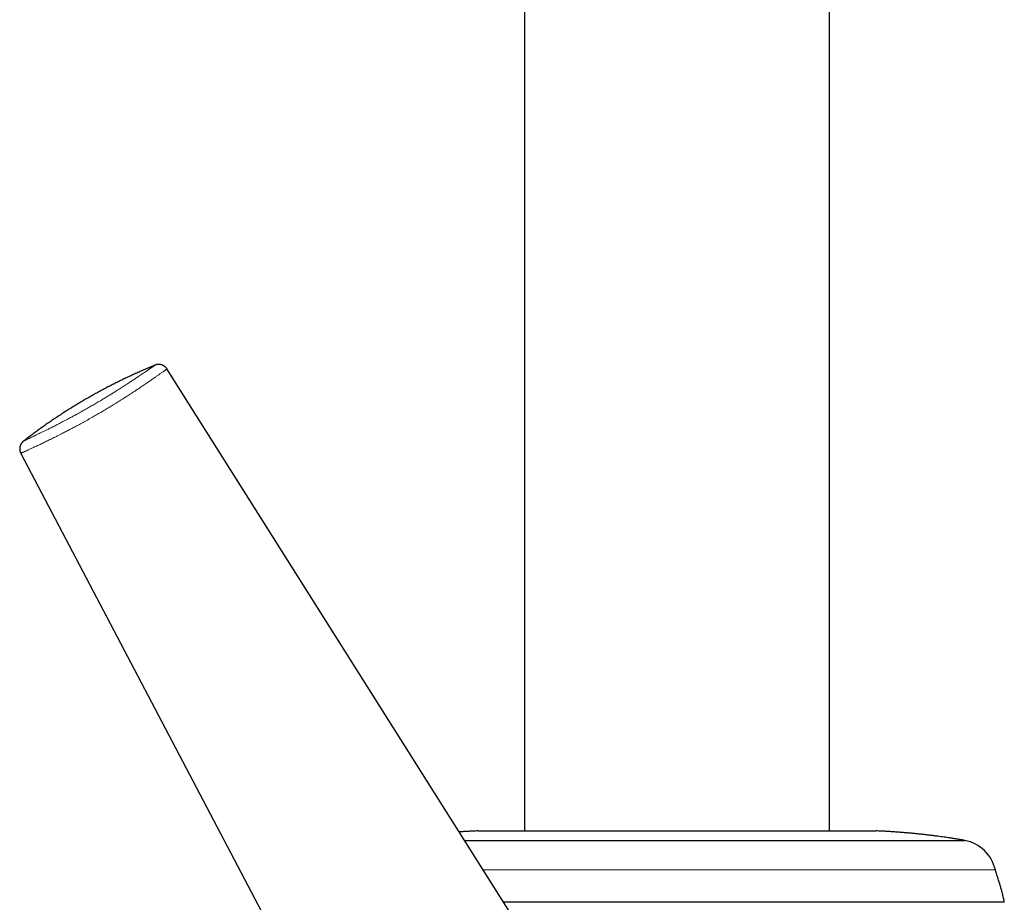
# Model space of a CAD drawing. Header units: millimetres. Extents: x 8 to 802, y 12 to 847.
# Tile 21 of 27: x 188 to 264, y 604 to 672. Entities that reach past the tile are written whole.
import ezdxf

# ---------------------------------------------------------------- set-up
doc = ezdxf.new("R2010")
doc.units = ezdxf.units.MM

msp = doc.modelspace()

# ---------------------------------------------------------------- linework, layer by layer
at = {"color": 7, "linetype": 'Continuous', "lineweight": 30}
for p, q in [((227.108, 681.002), (227.108, 610.002)), ((250.608, 610.002), (250.608, 681.002)), ((199.548, 645.591), (199.548, 645.591)), ((235.446, 588.768), (199.549, 645.591)), ((188.488, 640.029), (188.488, 640.029)), ((188.283, 639.087), (219.545, 579.587)), ((188.283, 639.087), (188.283, 639.087)), ((223.515, 610.002), (254.2, 610.002)), ((222.494, 609.269), (261.032, 609.269)), ((264.081, 604.502), (225.505, 604.502))]:
    msp.add_line(p, q, dxfattribs=at)
at = {"color": 252, "linetype": 'Continuous', "lineweight": 0}
msp.add_line((223.925, 607.005), (263.39, 607.005), dxfattribs=at)
at = {"color": 7, "linetype": 'Continuous', "lineweight": 30}
msp.add_arc((260.469, 606.322), 3, 13.14957, 79.17812, dxfattribs=at)
for points, knots in [([(198.629, 645.884), (198.61, 645.876), (198.468, 645.819), (198.207, 645.71), (197.844, 645.555), (197.483, 645.397), (197.124, 645.236), (196.766, 645.072), (196.41, 644.905), (196.056, 644.734), (195.703, 644.56), (195.352, 644.383), (195.002, 644.203), (194.654, 644.02), (194.308, 643.834), (193.964, 643.644), (193.621, 643.451), (193.28, 643.256), (192.941, 643.057), (192.603, 642.855), (192.268, 642.65), (191.934, 642.442), (191.602, 642.231), (191.272, 642.016), (190.944, 641.799), (190.618, 641.579), (190.294, 641.356), (189.971, 641.13), (189.651, 640.9), (189.333, 640.668), (189.017, 640.433), (188.735, 640.22), (188.56, 640.084), (188.488, 640.029)], [0, 0, 0, 0, 0.005377, 0.038948, 0.0725, 0.106038, 0.139563, 0.173077, 0.20658, 0.240074, 0.273559, 0.307037, 0.34051, 0.373978, 0.407442, 0.440904, 0.474365, 0.507826, 0.541289, 0.574753, 0.608221, 0.641694, 0.675172, 0.708657, 0.74215, 0.775653, 0.809166, 0.842691, 0.876228, 0.909779, 0.943345, 0.976928, 1, 1, 1, 1]), ([(199.549, 645.591), (199.546, 645.595), (199.535, 645.614), (199.512, 645.646), (199.478, 645.687), (199.442, 645.725), (199.404, 645.76), (199.364, 645.792), (199.323, 645.821), (199.28, 645.847), (199.235, 645.87), (199.19, 645.889), (199.144, 645.906), (199.098, 645.919), (199.052, 645.929), (199.006, 645.936), (198.96, 645.94), (198.915, 645.941), (198.871, 645.94), (198.829, 645.936), (198.789, 645.931), (198.752, 645.923), (198.718, 645.915), (198.689, 645.906), (198.663, 645.898), (198.643, 645.89), (198.633, 645.886), (198.629, 645.884)], [0, 0, 0, 0, 0.012245, 0.062229, 0.111712, 0.160709, 0.209234, 0.257292, 0.304885, 0.352011, 0.398661, 0.444821, 0.490474, 0.535592, 0.580138, 0.624061, 0.667291, 0.709721, 0.751194, 0.791462, 0.830149, 0.866741, 0.900684, 0.931655, 0.959786, 0.985631, 1, 1, 1, 1]), ([(188.488, 640.029), (188.483, 640.025), (188.471, 640.016), (188.451, 639.999), (188.428, 639.978), (188.403, 639.953), (188.377, 639.924), (188.35, 639.891), (188.323, 639.854), (188.298, 639.814), (188.275, 639.772), (188.255, 639.728), (188.237, 639.682), (188.223, 639.635), (188.211, 639.586), (188.203, 639.537), (188.198, 639.488), (188.196, 639.438), (188.197, 639.388), (188.203, 639.336), (188.211, 639.283), (188.225, 639.23), (188.241, 639.178), (188.261, 639.131), (188.276, 639.101), (188.283, 639.087)], [0, 0, 0, 0, 0.023553, 0.051426, 0.082349, 0.116982, 0.155348, 0.196733, 0.240147, 0.284827, 0.330302, 0.376291, 0.422623, 0.469194, 0.515934, 0.5628, 0.60976, 0.656795, 0.703887, 0.751026, 0.803112, 0.854721, 0.905747, 0.956224, 1, 1, 1, 1]), ([(223.517, 610.002), (223.452, 609.999), (223.29, 609.992), (223.036, 609.979), (222.755, 609.964), (222.479, 609.948), (222.255, 609.934), (222.123, 609.925), (222.082, 609.922)], [0, 0, 0, 0, 0.137419, 0.336861, 0.531723, 0.723773, 0.914782, 1, 1, 1, 1]), ([(261.032, 609.269), (260.968, 609.28), (260.845, 609.301), (260.665, 609.332), (260.496, 609.36), (260.335, 609.387), (260.178, 609.412), (260.025, 609.436), (259.854, 609.462), (259.659, 609.491), (259.437, 609.523), (259.203, 609.554), (258.94, 609.589), (258.648, 609.626), (258.329, 609.664), (258.002, 609.702), (257.672, 609.739), (257.342, 609.774), (257.016, 609.807), (256.698, 609.837), (256.389, 609.865), (256.089, 609.889), (255.796, 609.911), (255.507, 609.931), (255.225, 609.949), (254.946, 609.965), (254.669, 609.98), (254.42, 609.992), (254.263, 609.999), (254.2, 610.002)], [0, 0, 0, 0, 0.0282005, 0.0545603, 0.0794218, 0.1031277, 0.1260205, 0.148443, 0.1707382, 0.201816, 0.234193, 0.2685811, 0.3048758, 0.3501038, 0.3969903, 0.444968, 0.4934694, 0.5419275, 0.5897749, 0.636445, 0.6814815, 0.7250757, 0.7676543, 0.8096442, 0.8514717, 0.8911431, 0.9314055, 0.9726153, 1, 1, 1, 1]), ([(264.081, 604.503), (264.075, 604.537), (264.062, 604.624), (264.034, 604.767), (263.998, 604.932), (263.958, 605.1), (263.906, 605.303), (263.842, 605.537), (263.765, 605.799), (263.697, 606.019), (263.641, 606.197), (263.598, 606.335), (263.556, 606.464), (263.517, 606.584), (263.484, 606.687), (263.457, 606.773), (263.435, 606.843), (263.417, 606.905), (263.402, 606.958), (263.394, 606.99), (263.39, 607.005)], [0, 0, 0, 0, 0.039699, 0.102737, 0.167915, 0.234662, 0.302396, 0.409397, 0.515036, 0.616954, 0.675331, 0.730997, 0.783435, 0.832128, 0.876559, 0.908142, 0.936525, 0.961459, 0.982697, 1, 1, 1, 1])]:
    msp.add_open_spline(points, degree=3, knots=knots, dxfattribs=at)
at = {"color": 252, "linetype": 'Continuous', "lineweight": 0}
for points, knots in [([(188.488, 640.029), (188.49, 640.031), (188.494, 640.033), (188.519, 640.045), (188.551, 640.061), (188.586, 640.078), (188.616, 640.092), (188.651, 640.109), (188.69, 640.128), (188.733, 640.148), (188.781, 640.171), (188.833, 640.196), (188.89, 640.223), (188.95, 640.252), (189.015, 640.282), (189.083, 640.315), (189.157, 640.35), (189.234, 640.387), (189.316, 640.427), (189.405, 640.47), (189.501, 640.516), (189.603, 640.565), (189.705, 640.615), (189.807, 640.664), (189.908, 640.714), (190.015, 640.766), (190.122, 640.819), (190.23, 640.872), (190.345, 640.93), (190.474, 640.994), (190.616, 641.065), (190.765, 641.141), (190.921, 641.22), (191.085, 641.304), (191.256, 641.392), (191.435, 641.485), (191.598, 641.569), (191.74, 641.644), (191.859, 641.707), (191.982, 641.772), (192.107, 641.84), (192.236, 641.909), (192.368, 641.98), (192.502, 642.053), (192.631, 642.124), (192.754, 642.191), (192.871, 642.256), (192.989, 642.322), (193.109, 642.389), (193.231, 642.458), (193.355, 642.528), (193.479, 642.599), (193.617, 642.678), (193.768, 642.765), (193.931, 642.859), (194.093, 642.954), (194.254, 643.049), (194.413, 643.144), (194.565, 643.235), (194.708, 643.322), (194.843, 643.404), (194.976, 643.485), (195.107, 643.565), (195.235, 643.644), (195.36, 643.722), (195.483, 643.799), (195.62, 643.885), (195.771, 643.98), (195.933, 644.083), (196.088, 644.183), (196.238, 644.28), (196.383, 644.373), (196.521, 644.463), (196.654, 644.55), (196.785, 644.636), (196.912, 644.72), (197.037, 644.803), (197.157, 644.884), (197.273, 644.961), (197.383, 645.035), (197.488, 645.105), (197.587, 645.172), (197.681, 645.236), (197.77, 645.297), (197.854, 645.354), (197.932, 645.408), (198.003, 645.456), (198.068, 645.501), (198.127, 645.541), (198.184, 645.58), (198.237, 645.617), (198.287, 645.651), (198.334, 645.683), (198.378, 645.714), (198.418, 645.742), (198.455, 645.767), (198.489, 645.79), (198.519, 645.811), (198.546, 645.829), (198.569, 645.845), (198.588, 645.858), (198.603, 645.868), (198.619, 645.878), (198.629, 645.885), (198.629, 645.884), (198.629, 645.884)], [0, 0, 0, 0, 0.0191823, 0.0401278, 0.0610927, 0.0720461, 0.0829994, 0.0939646, 0.1049298, 0.1160111, 0.1270923, 0.1381873, 0.1492823, 0.1600925, 0.1709027, 0.181728, 0.1925533, 0.2031656, 0.2137822, 0.2249229, 0.2360635, 0.247228, 0.2583924, 0.2680263, 0.2776601, 0.2873152, 0.2969701, 0.3056667, 0.3143683, 0.3248818, 0.3353951, 0.3459567, 0.356518, 0.367157, 0.3777957, 0.3885181, 0.3992398, 0.405715, 0.4121901, 0.4186952, 0.4252002, 0.4317507, 0.4383009, 0.4448956, 0.4514902, 0.4569367, 0.4623832, 0.4678634, 0.4733436, 0.4789384, 0.4845332, 0.4901713, 0.4958093, 0.5031567, 0.5105294, 0.5179058, 0.5252823, 0.5327549, 0.5402277, 0.5468509, 0.5534743, 0.5601503, 0.5668265, 0.5735605, 0.5802945, 0.5870677, 0.5938409, 0.6036536, 0.6134668, 0.623358, 0.6332495, 0.6432195, 0.6531897, 0.6632093, 0.673229, 0.683929, 0.6946397, 0.7056662, 0.7166927, 0.727754, 0.7388155, 0.7499559, 0.7610964, 0.7722621, 0.7834279, 0.7943774, 0.8053317, 0.8152575, 0.8251864, 0.8354028, 0.8456193, 0.8558479, 0.8660765, 0.8767659, 0.8874552, 0.8981566, 0.908858, 0.9196738, 0.9304897, 0.9413168, 0.9521439, 0.9626939, 0.973244, 0.9943632, 1, 1, 1, 1]), ([(199.548, 645.591), (199.548, 645.591), (199.547, 645.591), (199.535, 645.583), (199.513, 645.568), (199.481, 645.546), (199.439, 645.516), (199.386, 645.479), (199.323, 645.434), (199.249, 645.382), (199.162, 645.321), (199.064, 645.251), (198.964, 645.181), (198.868, 645.113), (198.779, 645.051), (198.683, 644.984), (198.579, 644.911), (198.468, 644.834), (198.349, 644.752), (198.222, 644.664), (198.087, 644.572), (197.944, 644.474), (197.791, 644.37), (197.64, 644.267), (197.492, 644.168), (197.348, 644.071), (197.196, 643.971), (197.038, 643.866), (196.872, 643.757), (196.698, 643.644), (196.516, 643.525), (196.346, 643.416), (196.193, 643.319), (196.043, 643.224), (195.873, 643.116), (195.68, 642.996), (195.498, 642.883), (195.327, 642.777), (195.17, 642.682), (195.013, 642.587), (194.854, 642.491), (194.691, 642.394), (194.526, 642.296), (194.358, 642.198), (194.189, 642.099), (194.017, 642), (193.837, 641.897), (193.651, 641.791), (193.458, 641.682), (193.266, 641.576), (193.077, 641.471), (192.89, 641.369), (192.71, 641.271), (192.536, 641.178), (192.368, 641.088), (192.202, 641), (192.039, 640.914), (191.88, 640.832), (191.725, 640.751), (191.572, 640.673), (191.402, 640.586), (191.218, 640.492), (191.02, 640.393), (190.83, 640.298), (190.648, 640.208), (190.474, 640.122), (190.307, 640.041), (190.148, 639.964), (189.993, 639.889), (189.844, 639.818), (189.701, 639.749), (189.556, 639.681), (189.411, 639.612), (189.268, 639.545), (189.135, 639.483), (189.013, 639.427), (188.907, 639.377), (188.815, 639.335), (188.736, 639.298), (188.653, 639.26), (188.57, 639.222), (188.492, 639.186), (188.426, 639.155), (188.372, 639.13), (188.331, 639.111), (188.303, 639.098), (188.285, 639.089), (188.284, 639.088), (188.283, 639.087)], [0, 0, 0, 0, 0.01216, 0.029135, 0.046111, 0.063162, 0.080215, 0.097265, 0.114268, 0.13127, 0.148789, 0.166312, 0.18383, 0.195772, 0.207715, 0.219657, 0.231844, 0.244031, 0.25632, 0.268614, 0.280907, 0.293195, 0.305609, 0.318024, 0.328008, 0.337993, 0.348111, 0.358236, 0.36836, 0.378475, 0.388765, 0.399053, 0.405866, 0.412679, 0.421892, 0.43111, 0.440321, 0.447346, 0.45437, 0.461187, 0.468004, 0.474976, 0.481958, 0.488938, 0.495911, 0.503062, 0.510214, 0.518215, 0.526238, 0.534275, 0.542314, 0.550343, 0.558348, 0.565946, 0.573544, 0.58128, 0.589023, 0.596766, 0.604503, 0.61237, 0.620238, 0.631451, 0.642665, 0.654075, 0.665494, 0.676915, 0.688327, 0.699915, 0.711503, 0.723666, 0.735833, 0.747997, 0.762844, 0.777702, 0.792564, 0.807425, 0.822275, 0.834838, 0.847402, 0.859965, 0.877607, 0.89525, 0.912985, 0.930723, 0.948458, 0.966125, 0.983791, 1, 1, 1, 1])]:
    msp.add_open_spline(points, degree=3, knots=knots, dxfattribs=at)

doc.saveas('drawing.dxf')
